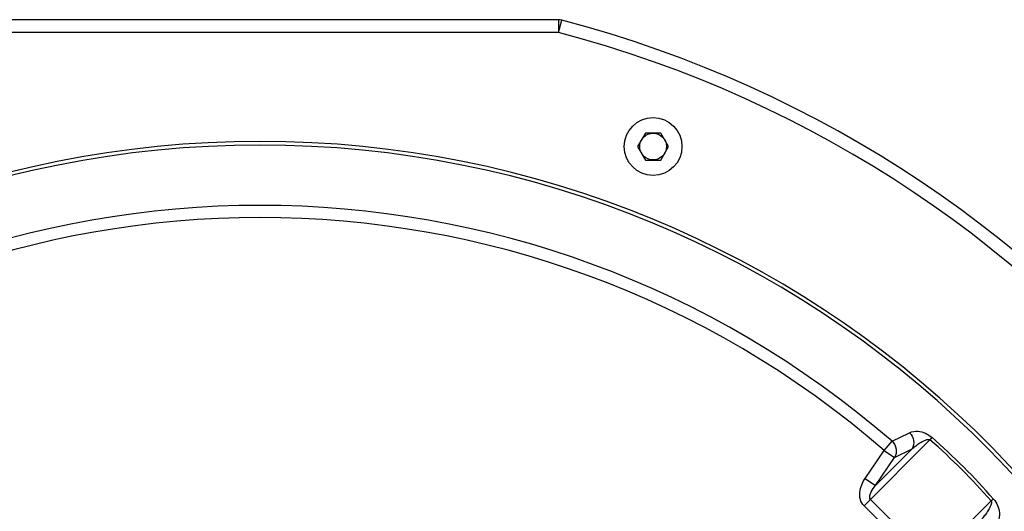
# Model space of a CAD drawing. Header units: millimetres. Extents: x 0 to 297, y 0 to 210.
# Tile 10 of 34: x 146 to 161, y 99 to 107. Entities that reach past the tile are written whole.
import ezdxf

# ---------------------------------------------------------------- set-up
doc = ezdxf.new("R2010")
doc.units = ezdxf.units.MM
doc.header["$LTSCALE"] = 16.335
doc.layers.get('0').update_dxf_attribs({"linetype": 'CONTINUOUS'})

msp = doc.modelspace()

# ---------------------------------------------------------------- linework, layer by layer
at = {"color": 7, "linetype": 'Continuous'}
for p, q in [((154.008, 106.918), (144.702, 106.918)), ((155.362, 105.152), (155.24, 104.942)), ((155.604, 105.152), (155.362, 105.152)), ((155.725, 104.942), (155.604, 105.152)), ((155.24, 104.942), (155.362, 104.732)), ((155.604, 104.732), (155.725, 104.942)), ((155.362, 104.732), (155.604, 104.732))]:
    msp.add_line(p, q, dxfattribs=at)
at = {"color": 9, "linetype": 'Continuous'}
for p, q in [((154.008, 106.918), (154.008, 106.718)), ((154.008, 106.718), (154.058, 106.911)), ((154.008, 106.718), (144.702, 106.718)), ((159.208, 100.35), (159.482, 100.484)), ((158.771, 99.346), (159.799, 100.374)), ((159.084, 100.207), (159.208, 100.35)), ((158.789, 99.773), (159.084, 100.207)), ((159.52, 100.231), (158.951, 99.663)), ((158.951, 99.663), (159.247, 100.096)), ((159.084, 100.207), (159.247, 100.096)), ((159.247, 100.096), (159.52, 100.231)), ((158.789, 99.773), (158.951, 99.663)), ((159.723, 98.394), (158.771, 99.346)), ((159.823, 98.494), (158.871, 99.446)), ((159.723, 98.394), (160.751, 99.422))]:
    msp.add_line(p, q, dxfattribs=at)
at = {"color": 7, "linetype": 'Continuous'}
for radius in [0.45, 0.209]:
    msp.add_circle((155.483, 104.942), radius, dxfattribs=at)
for centre, radius, start, end in [((154.008, 106.718), 0.2, 75.3038, 90), ((149.355, 88.978), 18.54, 284.6962, 75.3038)]:
    msp.add_arc(centre, radius, start, end, dxfattribs=at)
at = {"color": 9, "linetype": 'Continuous'}
for centre, radius, start, end in [((149.355, 88.978), 18.34, 284.6962, 75.3038), ((149.355, 88.978), 16.043, 273.8502, 266.1536), ((149.355, 88.978), 15.986, 273.9678, 266.0322), ((149.355, 88.978), 15.047, 49.0939, 130.9061), ((149.355, 88.978), 14.858, 49.0939, 130.9061), ((153.15, 92.772), 10.147, 41.1484, 48.8516), ((153.234, 92.856), 9.981, 41.132, 48.868)]:
    msp.add_arc(centre, radius, start, end, dxfattribs=at)
for points, knots in [([(159.482, 100.484), (159.522, 100.503), (159.649, 100.52), (159.768, 100.464), (159.826, 100.413)], [0, 0, 0, 0, 0.366091, 1, 1, 1, 1]), ([(159.482, 100.484), (159.515, 100.452), (159.56, 100.366), (159.542, 100.269), (159.52, 100.231)], [0, 0, 0, 0, 0.506309, 1, 1, 1, 1]), ([(159.826, 100.413), (159.825, 100.41), (159.816, 100.397), (159.807, 100.384), (159.799, 100.374)], [0, 0, 0, 0, 0.182459, 1, 1, 1, 1]), ([(159.208, 100.35), (159.241, 100.318), (159.287, 100.232), (159.27, 100.135), (159.247, 100.096)], [0, 0, 0, 0, 0.506329, 1, 1, 1, 1]), ([(159.52, 100.231), (159.539, 100.248), (159.579, 100.281), (159.642, 100.326), (159.7, 100.359), (159.752, 100.378), (159.786, 100.383), (159.799, 100.374)], [0, 0, 0, 0, 0.237921, 0.478179, 0.723506, 0.851777, 1, 1, 1, 1]), ([(158.771, 99.346), (158.744, 99.373), (158.705, 99.444), (158.7, 99.561), (158.73, 99.673), (158.767, 99.742), (158.789, 99.773)], [0, 0, 0, 0, 0.248634, 0.498518, 0.749119, 1, 1, 1, 1]), ([(158.871, 99.446), (158.857, 99.461), (158.858, 99.498), (158.871, 99.536), (158.896, 99.591), (158.926, 99.632), (158.951, 99.663)], [0, 0, 0, 0, 0.253278, 0.379482, 0.504588, 1, 1, 1, 1]), ([(160.751, 99.422), (160.76, 99.408), (160.756, 99.374), (160.736, 99.323), (160.703, 99.265), (160.658, 99.202), (160.625, 99.162), (160.608, 99.142)], [0, 0, 0, 0, 0.148225, 0.276495, 0.521821, 0.762079, 1, 1, 1, 1]), ([(160.79, 99.449), (160.788, 99.448), (160.774, 99.439), (160.761, 99.429), (160.751, 99.422)], [0, 0, 0, 0, 0.182459, 1, 1, 1, 1]), ([(160.79, 99.449), (160.841, 99.391), (160.897, 99.272), (160.88, 99.145), (160.861, 99.105)], [0, 0, 0, 0, 0.633909, 1, 1, 1, 1])]:
    msp.add_open_spline(points, degree=3, knots=knots, dxfattribs=at)

doc.saveas('drawing.dxf')
